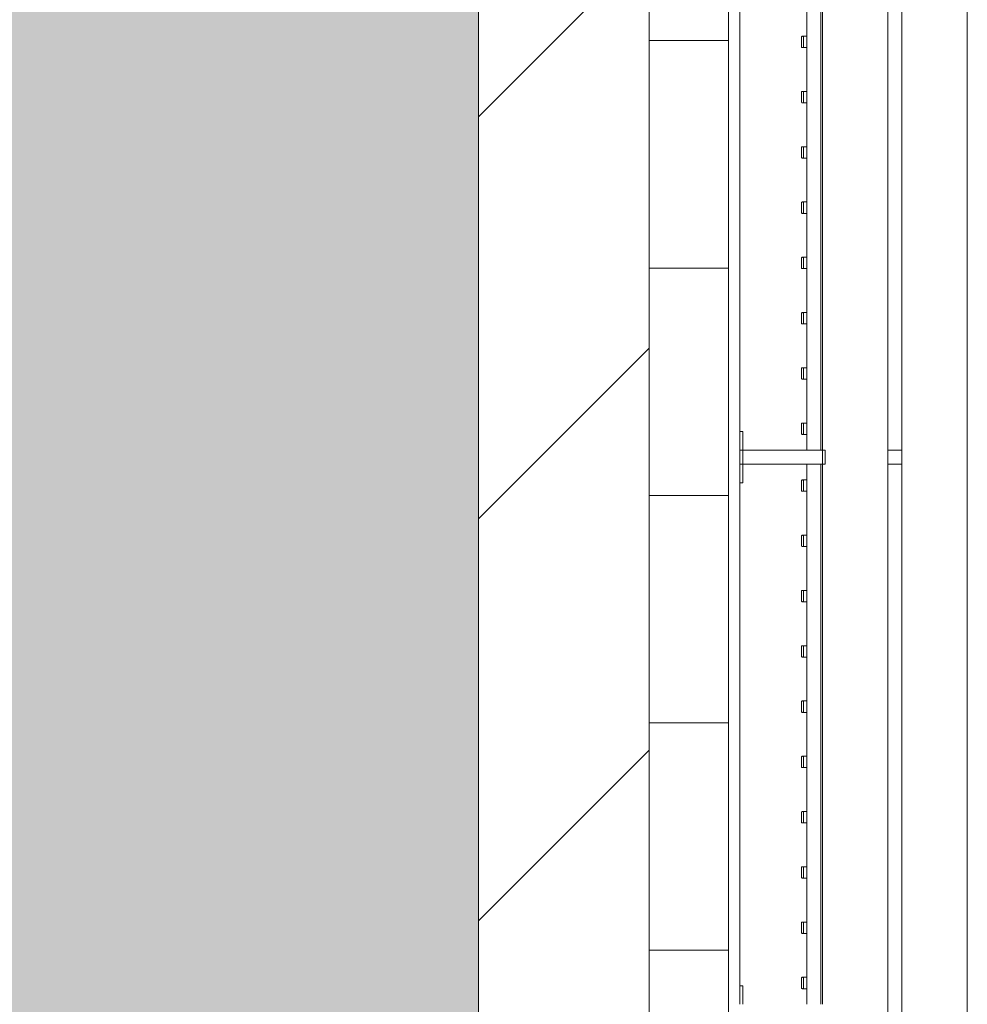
# Model space of a CAD drawing. Header units: millimetres. Extents: x 2016 to 102618, y -16590 to 68005.
# Tile 163 of 256: x 69293 to 70960, y 21162 to 22895. Entities that reach past the tile are written whole.
import ezdxf

# ---------------------------------------------------------------- set-up
doc = ezdxf.new("R2010")
doc.units = ezdxf.units.MM
for name, color, linetype, lineweight in [('A-FLOR-PATT', 8, 'Continuous', 13), ('A-WALL', 113, 'Continuous', 13), ('A-WALL-FNSH', 113, 'Continuous', 25), ('A-WALL-PATT', 111, 'Continuous', 25), ('I-FURN', 30, 'Continuous', 13)]:
    doc.layers.add(name, color=color, linetype=linetype, lineweight=lineweight)

# ---------------------------------------------------------------- blocks, each defined once
blk = doc.blocks.new('79_VCS_FU_zitbank_kleedkamers - 79_VCS_FU_zitbank_kleedkamers-4609168-00 Begane grond')
at = {"layer": 'I-FURN'}
for p, q in [((4162.5, -5.1), (4195, -5.1)), ((4195, -5.1), (4195, 0)), ((5080, 0), (5080, -5.1)), ((5080, -5.1), (5112.5, -5.1)), ((5112.5, -5), (5112.5, 0)), ((5137.5, 0), (5112.5, 0)), ((5112.5, -145), (5112.5, -5)), ((5137.5, -5), (5112.5, -5)), ((5137.5, 0), (5137.5, -5)), ((5137.5, -5), (5137.5, -145)), ((5137.5, -5.1), (5170, -5.1)), ((5170, -5.1), (5170, 0)), ((4162.5, -117.5), (5112.5, -117.5)), ((4190, -110.5), (4190, -109.5)), ((4190, -110.7), (4190, -116.5)), ((4209, -108.5), (4191, -108.5)), ((4191, -111.5), (4209, -111.5)), ((4210, -109.5), (4210, -110.5)), ((4210, -116.5), (4210, -110.8)), ((4287.2, -110.5), (4287.2, -109.5)), ((4287.2, -110.7), (4287.2, -116.5)), ((4306.3, -108.5), (4288.2, -108.5)), ((4288.2, -111.5), (4306.3, -111.5)), ((4307.2, -109.5), (4307.2, -110.5)), ((4307.2, -116.5), (4307.2, -110.8)), ((4384.4, -110.5), (4384.4, -109.5)), ((4384.4, -110.7), (4384.4, -116.5)), ((4403.5, -108.5), (4385.4, -108.5)), ((4385.4, -111.5), (4403.5, -111.5)), ((4404.4, -109.5), (4404.4, -110.5)), ((4404.4, -116.5), (4404.4, -110.8)), ((4481.7, -110.5), (4481.7, -109.5)), ((4481.7, -110.7), (4481.7, -116.5)), ((4500.7, -108.5), (4482.6, -108.5)), ((4482.7, -111.5), (4500.7, -111.5)), ((4501.7, -109.5), (4501.7, -110.5)), ((4501.7, -116.5), (4501.7, -110.8)), ((4578.9, -110.5), (4578.9, -109.5)), ((4578.9, -110.7), (4578.9, -116.5)), ((4597.9, -108.5), (4579.9, -108.5)), ((4579.9, -111.5), (4597.9, -111.5)), ((4598.9, -109.5), (4598.9, -110.5)), ((4598.9, -116.5), (4598.9, -110.8)), ((4676.1, -110.5), (4676.1, -109.5)), ((4676.1, -110.7), (4676.1, -116.5)), ((4695.1, -108.5), (4677.1, -108.5)), ((4677.1, -111.5), (4695.1, -111.5)), ((4696.1, -109.5), (4696.1, -110.5)), ((4696.1, -116.5), (4696.1, -110.8)), ((4773.3, -110.5), (4773.3, -109.5)), ((4773.3, -110.7), (4773.3, -116.5)), ((4792.4, -108.5), (4774.3, -108.5)), ((4774.3, -111.5), (4792.4, -111.5)), ((4793.3, -109.5), (4793.3, -110.5)), ((4793.3, -116.5), (4793.3, -110.8)), ((4870.6, -110.5), (4870.6, -109.5)), ((4870.6, -110.7), (4870.6, -116.5)), ((4889.6, -108.5), (4871.5, -108.5)), ((4871.6, -111.5), (4889.6, -111.5)), ((4890.6, -109.5), (4890.6, -110.5)), ((4890.6, -116.5), (4890.6, -110.8)), ((4967.8, -110.5), (4967.8, -109.5)), ((4967.8, -110.7), (4967.8, -116.5)), ((4986.8, -108.5), (4968.8, -108.5)), ((4968.8, -111.5), (4986.8, -111.5)), ((4987.8, -109.5), (4987.8, -110.5)), ((4987.8, -116.5), (4987.8, -110.8)), ((5065, -110.5), (5065, -109.5)), ((5065, -110.7), (5065, -116.5)), ((5084, -108.5), (5066, -108.5)), ((5066, -111.5), (5084, -111.5)), ((5085, -109.5), (5085, -110.5)), ((5085, -116.5), (5085, -110.8)), ((5137.5, -117.5), (6087.5, -117.5)), ((5165, -110.5), (5165, -109.5)), ((5165, -110.7), (5165, -116.5)), ((5184, -108.5), (5166, -108.5)), ((5166, -111.5), (5184, -111.5)), ((5185, -109.5), (5185, -110.5)), ((5185, -116.5), (5185, -110.8)), ((5262.2, -110.5), (5262.2, -109.5)), ((5262.2, -110.7), (5262.2, -116.5)), ((5281.3, -108.5), (5263.2, -108.5)), ((5263.2, -111.5), (5281.3, -111.5)), ((5282.2, -109.5), (5282.2, -110.5)), ((5282.2, -116.5), (5282.2, -110.8)), ((5359.4, -110.5), (5359.4, -109.5)), ((5359.4, -110.7), (5359.4, -116.5)), ((5378.5, -108.5), (5360.4, -108.5)), ((5360.4, -111.5), (5378.5, -111.5)), ((5379.4, -109.5), (5379.4, -110.5)), ((5379.4, -116.5), (5379.4, -110.8)), ((5456.7, -110.5), (5456.7, -109.5)), ((5456.7, -110.7), (5456.7, -116.5)), ((5475.7, -108.5), (5457.6, -108.5)), ((5457.7, -111.5), (5475.7, -111.5)), ((5476.7, -109.5), (5476.7, -110.5)), ((5476.7, -116.5), (5476.7, -110.8)), ((5553.9, -110.5), (5553.9, -109.5)), ((5553.9, -110.7), (5553.9, -116.5)), ((5572.9, -108.5), (5554.9, -108.5)), ((5554.9, -111.5), (5572.9, -111.5)), ((5573.9, -109.5), (5573.9, -110.5)), ((5573.9, -116.5), (5573.9, -110.8)), ((5651.1, -110.5), (5651.1, -109.5)), ((5651.1, -110.7), (5651.1, -116.5)), ((5670.1, -108.5), (5652.1, -108.5)), ((5652.1, -111.5), (5670.1, -111.5)), ((5671.1, -109.5), (5671.1, -110.5)), ((5671.1, -116.5), (5671.1, -110.8)), ((5748.3, -110.5), (5748.3, -109.5)), ((5748.3, -110.7), (5748.3, -116.5)), ((5767.4, -108.5), (5749.3, -108.5)), ((5749.3, -111.5), (5767.4, -111.5)), ((5768.3, -109.5), (5768.3, -110.5)), ((5768.3, -116.5), (5768.3, -110.8)), ((5845.6, -110.5), (5845.6, -109.5)), ((5845.6, -110.7), (5845.6, -116.5)), ((5864.6, -108.5), (5846.5, -108.5)), ((5846.6, -111.5), (5864.6, -111.5)), ((5865.6, -109.5), (5865.6, -110.5)), ((5865.6, -116.5), (5865.6, -110.8)), ((5112.5, -142.5), (4162.5, -142.5)), ((5112.5, -145), (4162.5, -145)), ((5112.5, -150), (5112.5, -145)), ((5137.5, -145), (5112.5, -145)), ((5137.5, -145), (5112.5, -145)), ((5137.5, -150), (5112.5, -150)), ((6087.5, -142.5), (5137.5, -142.5)), ((5137.5, -145), (5137.5, -150)), ((6087.5, -145), (5137.5, -145)), ((5112.5, -285.2), (5112.5, -259.6)), ((5137.5, -259.6), (5137.5, -285.2)), ((50, -260), (8250, -260)), ((8250, -285), (50, -285)), ((50, -400), (8250, -400))]:
    blk.add_line(p, q, dxfattribs=at)
at = {"layer": 'I-FURN', "flags": 128}
for points in [[(4190, -117.5), (4190, -117.4), (4190, -117.3), (4190, -117.2), (4190, -117.1), (4190, -117), (4190, -117), (4190, -116.9), (4190, -116.8), (4190, -116.7), (4190, -116.6), (4190, -116.5), (4190, -116.4), (4190, -116.3), (4190, -116.3), (4190, -116.2), (4190, -116.1), (4190, -116), (4190, -116), (4190, -115.9), (4190, -115.8), (4190, -115.8), (4190, -115.7), (4190, -115.7)], [(4210, -115.7), (4210, -115.7), (4210, -115.8), (4210, -115.8), (4210, -115.9), (4210, -116), (4210, -116.1), (4210, -116.1), (4210, -116.2), (4210, -116.3), (4210, -116.4), (4210, -116.4), (4210, -116.5), (4210, -116.6), (4210, -116.7), (4210, -116.8), (4210, -116.9), (4210, -117), (4210, -117.1), (4210, -117.2), (4210, -117.3), (4210, -117.4), (4210, -117.5)], [(4287.2, -117.5), (4287.2, -117.4), (4287.2, -117.3), (4287.2, -117.2), (4287.2, -117.1), (4287.2, -117), (4287.2, -117), (4287.2, -116.9), (4287.2, -116.8), (4287.2, -116.7), (4287.2, -116.6), (4287.2, -116.5), (4287.2, -116.4), (4287.2, -116.3), (4287.2, -116.3), (4287.2, -116.2), (4287.2, -116.1), (4287.2, -116), (4287.2, -116), (4287.2, -115.9), (4287.2, -115.8), (4287.2, -115.8), (4287.2, -115.7), (4287.2, -115.7)], [(4307.2, -115.7), (4307.2, -115.7), (4307.2, -115.8), (4307.2, -115.8), (4307.2, -115.9), (4307.2, -116), (4307.2, -116.1), (4307.2, -116.1), (4307.2, -116.2), (4307.2, -116.3), (4307.2, -116.4), (4307.2, -116.4), (4307.2, -116.5), (4307.2, -116.6), (4307.2, -116.7), (4307.2, -116.8), (4307.2, -116.9), (4307.2, -117), (4307.2, -117.1), (4307.2, -117.2), (4307.2, -117.3), (4307.2, -117.4), (4307.2, -117.5)], [(4384.4, -117.5), (4384.4, -117.4), (4384.4, -117.3), (4384.4, -117.2), (4384.4, -117.1), (4384.4, -117), (4384.4, -117), (4384.4, -116.9), (4384.4, -116.8), (4384.4, -116.7), (4384.4, -116.6), (4384.4, -116.5), (4384.4, -116.4), (4384.4, -116.3), (4384.4, -116.3), (4384.4, -116.2), (4384.4, -116.1), (4384.4, -116), (4384.4, -116), (4384.4, -115.9), (4384.4, -115.8), (4384.4, -115.8), (4384.4, -115.7), (4384.4, -115.7)], [(4404.4, -115.7), (4404.4, -115.7), (4404.4, -115.8), (4404.4, -115.8), (4404.4, -115.9), (4404.4, -116), (4404.4, -116.1), (4404.4, -116.1), (4404.4, -116.2), (4404.4, -116.3), (4404.4, -116.4), (4404.4, -116.4), (4404.4, -116.5), (4404.4, -116.6), (4404.4, -116.7), (4404.4, -116.8), (4404.4, -116.9), (4404.4, -117), (4404.4, -117.1), (4404.4, -117.2), (4404.4, -117.3), (4404.4, -117.4), (4404.4, -117.5)], [(4481.7, -117.5), (4481.7, -117.4), (4481.7, -117.3), (4481.7, -117.2), (4481.7, -117.1), (4481.7, -117), (4481.7, -117), (4481.7, -116.9), (4481.7, -116.8), (4481.7, -116.7), (4481.7, -116.6), (4481.7, -116.5), (4481.7, -116.4), (4481.7, -116.3), (4481.7, -116.3), (4481.7, -116.2), (4481.7, -116.1), (4481.7, -116), (4481.7, -116), (4481.7, -115.9), (4481.7, -115.8), (4481.7, -115.8), (4481.7, -115.7), (4481.7, -115.7)], [(4501.7, -115.7), (4501.7, -115.7), (4501.7, -115.8), (4501.7, -115.8), (4501.7, -115.9), (4501.7, -116), (4501.7, -116.1), (4501.7, -116.1), (4501.7, -116.2), (4501.7, -116.3), (4501.7, -116.4), (4501.7, -116.4), (4501.7, -116.5), (4501.7, -116.6), (4501.7, -116.7), (4501.7, -116.8), (4501.7, -116.9), (4501.7, -117), (4501.7, -117.1), (4501.7, -117.2), (4501.7, -117.3), (4501.7, -117.4), (4501.7, -117.5)], [(4578.9, -117.5), (4578.9, -117.4), (4578.9, -117.3), (4578.9, -117.2), (4578.9, -117.1), (4578.9, -117), (4578.9, -117), (4578.9, -116.9), (4578.9, -116.8), (4578.9, -116.7), (4578.9, -116.6), (4578.9, -116.5), (4578.9, -116.4), (4578.9, -116.3), (4578.9, -116.3), (4578.9, -116.2), (4578.9, -116.1), (4578.9, -116), (4578.9, -116), (4578.9, -115.9), (4578.9, -115.8), (4578.9, -115.8), (4578.9, -115.7), (4578.9, -115.7)], [(4598.9, -115.7), (4598.9, -115.7), (4598.9, -115.8), (4598.9, -115.8), (4598.9, -115.9), (4598.9, -116), (4598.9, -116.1), (4598.9, -116.1), (4598.9, -116.2), (4598.9, -116.3), (4598.9, -116.4), (4598.9, -116.4), (4598.9, -116.5), (4598.9, -116.6), (4598.9, -116.7), (4598.9, -116.8), (4598.9, -116.9), (4598.9, -117), (4598.9, -117.1), (4598.9, -117.2), (4598.9, -117.3), (4598.9, -117.4), (4598.9, -117.5)], [(4676.1, -117.5), (4676.1, -117.4), (4676.1, -117.3), (4676.1, -117.2), (4676.1, -117.1), (4676.1, -117), (4676.1, -117), (4676.1, -116.9), (4676.1, -116.8), (4676.1, -116.7), (4676.1, -116.6), (4676.1, -116.5), (4676.1, -116.4), (4676.1, -116.3), (4676.1, -116.3), (4676.1, -116.2), (4676.1, -116.1), (4676.1, -116), (4676.1, -116), (4676.1, -115.9), (4676.1, -115.8), (4676.1, -115.8), (4676.1, -115.7), (4676.1, -115.7)], [(4696.1, -115.7), (4696.1, -115.7), (4696.1, -115.8), (4696.1, -115.8), (4696.1, -115.9), (4696.1, -116), (4696.1, -116.1), (4696.1, -116.1), (4696.1, -116.2), (4696.1, -116.3), (4696.1, -116.4), (4696.1, -116.4), (4696.1, -116.5), (4696.1, -116.6), (4696.1, -116.7), (4696.1, -116.8), (4696.1, -116.9), (4696.1, -117), (4696.1, -117.1), (4696.1, -117.2), (4696.1, -117.3), (4696.1, -117.4), (4696.1, -117.5)], [(4773.3, -117.5), (4773.3, -117.4), (4773.3, -117.3), (4773.3, -117.2), (4773.3, -117.1), (4773.3, -117), (4773.3, -117), (4773.3, -116.9), (4773.3, -116.8), (4773.3, -116.7), (4773.3, -116.6), (4773.3, -116.5), (4773.3, -116.4), (4773.3, -116.3), (4773.3, -116.3), (4773.3, -116.2), (4773.3, -116.1), (4773.3, -116), (4773.3, -116), (4773.3, -115.9), (4773.3, -115.8), (4773.3, -115.8), (4773.3, -115.7), (4773.3, -115.7)], [(4793.3, -115.7), (4793.3, -115.7), (4793.3, -115.8), (4793.3, -115.8), (4793.3, -115.9), (4793.3, -116), (4793.3, -116.1), (4793.3, -116.1), (4793.3, -116.2), (4793.3, -116.3), (4793.3, -116.4), (4793.3, -116.4), (4793.3, -116.5), (4793.3, -116.6), (4793.3, -116.7), (4793.3, -116.8), (4793.3, -116.9), (4793.3, -117), (4793.3, -117.1), (4793.3, -117.2), (4793.3, -117.3), (4793.3, -117.4), (4793.3, -117.5)], [(4870.6, -117.5), (4870.6, -117.4), (4870.6, -117.3), (4870.6, -117.2), (4870.6, -117.1), (4870.6, -117), (4870.6, -117), (4870.6, -116.9), (4870.6, -116.8), (4870.6, -116.7), (4870.6, -116.6), (4870.6, -116.5), (4870.6, -116.4), (4870.6, -116.3), (4870.6, -116.3), (4870.6, -116.2), (4870.6, -116.1), (4870.6, -116), (4870.6, -116), (4870.6, -115.9), (4870.6, -115.8), (4870.6, -115.8), (4870.6, -115.7), (4870.6, -115.7)], [(4890.6, -115.7), (4890.6, -115.7), (4890.6, -115.8), (4890.6, -115.8), (4890.6, -115.9), (4890.6, -116), (4890.6, -116.1), (4890.6, -116.1), (4890.6, -116.2), (4890.6, -116.3), (4890.6, -116.4), (4890.6, -116.4), (4890.6, -116.5), (4890.6, -116.6), (4890.6, -116.7), (4890.6, -116.8), (4890.6, -116.9), (4890.6, -117), (4890.6, -117.1), (4890.6, -117.2), (4890.6, -117.3), (4890.6, -117.4), (4890.6, -117.5)], [(4967.8, -117.5), (4967.8, -117.4), (4967.8, -117.3), (4967.8, -117.2), (4967.8, -117.1), (4967.8, -117), (4967.8, -117), (4967.8, -116.9), (4967.8, -116.8), (4967.8, -116.7), (4967.8, -116.6), (4967.8, -116.5), (4967.8, -116.4), (4967.8, -116.3), (4967.8, -116.3), (4967.8, -116.2), (4967.8, -116.1), (4967.8, -116), (4967.8, -116), (4967.8, -115.9), (4967.8, -115.8), (4967.8, -115.8), (4967.8, -115.7), (4967.8, -115.7)], [(4987.8, -115.7), (4987.8, -115.7), (4987.8, -115.8), (4987.8, -115.8), (4987.8, -115.9), (4987.8, -116), (4987.8, -116.1), (4987.8, -116.1), (4987.8, -116.2), (4987.8, -116.3), (4987.8, -116.4), (4987.8, -116.4), (4987.8, -116.5), (4987.8, -116.6), (4987.8, -116.7), (4987.8, -116.8), (4987.8, -116.9), (4987.8, -117), (4987.8, -117.1), (4987.8, -117.2), (4987.8, -117.3), (4987.8, -117.4), (4987.8, -117.5)], [(5065, -117.5), (5065, -117.4), (5065, -117.3), (5065, -117.2), (5065, -117.1), (5065, -117), (5065, -117), (5065, -116.9), (5065, -116.8), (5065, -116.7), (5065, -116.6), (5065, -116.5), (5065, -116.4), (5065, -116.3), (5065, -116.3), (5065, -116.2), (5065, -116.1), (5065, -116), (5065, -116), (5065, -115.9), (5065, -115.8), (5065, -115.8), (5065, -115.7), (5065, -115.7)], [(5085, -115.7), (5085, -115.7), (5085, -115.8), (5085, -115.8), (5085, -115.9), (5085, -116), (5085, -116.1), (5085, -116.1), (5085, -116.2), (5085, -116.3), (5085, -116.4), (5085, -116.4), (5085, -116.5), (5085, -116.6), (5085, -116.7), (5085, -116.8), (5085, -116.9), (5085, -117), (5085, -117.1), (5085, -117.2), (5085, -117.3), (5085, -117.4), (5085, -117.5)], [(5165, -117.5), (5165, -117.4), (5165, -117.3), (5165, -117.2), (5165, -117.1), (5165, -117), (5165, -117), (5165, -116.9), (5165, -116.8), (5165, -116.7), (5165, -116.6), (5165, -116.5), (5165, -116.4), (5165, -116.3), (5165, -116.3), (5165, -116.2), (5165, -116.1), (5165, -116), (5165, -116), (5165, -115.9), (5165, -115.8), (5165, -115.8), (5165, -115.7), (5165, -115.7)], [(5185, -115.7), (5185, -115.7), (5185, -115.8), (5185, -115.8), (5185, -115.9), (5185, -116), (5185, -116.1), (5185, -116.1), (5185, -116.2), (5185, -116.3), (5185, -116.4), (5185, -116.4), (5185, -116.5), (5185, -116.6), (5185, -116.7), (5185, -116.8), (5185, -116.9), (5185, -117), (5185, -117.1), (5185, -117.2), (5185, -117.3), (5185, -117.4), (5185, -117.5)], [(5262.2, -117.5), (5262.2, -117.4), (5262.2, -117.3), (5262.2, -117.2), (5262.2, -117.1), (5262.2, -117), (5262.2, -117), (5262.2, -116.9), (5262.2, -116.8), (5262.2, -116.7), (5262.2, -116.6), (5262.2, -116.5), (5262.2, -116.4), (5262.2, -116.3), (5262.2, -116.3), (5262.2, -116.2), (5262.2, -116.1), (5262.2, -116), (5262.2, -116), (5262.2, -115.9), (5262.2, -115.8), (5262.2, -115.8), (5262.2, -115.7), (5262.2, -115.7)], [(5282.2, -115.7), (5282.2, -115.7), (5282.2, -115.8), (5282.2, -115.8), (5282.2, -115.9), (5282.2, -116), (5282.2, -116.1), (5282.2, -116.1), (5282.2, -116.2), (5282.2, -116.3), (5282.2, -116.4), (5282.2, -116.4), (5282.2, -116.5), (5282.2, -116.6), (5282.2, -116.7), (5282.2, -116.8), (5282.2, -116.9), (5282.2, -117), (5282.2, -117.1), (5282.2, -117.2), (5282.2, -117.3), (5282.2, -117.4), (5282.2, -117.5)], [(5359.4, -117.5), (5359.4, -117.4), (5359.4, -117.3), (5359.4, -117.2), (5359.4, -117.1), (5359.4, -117), (5359.4, -117), (5359.4, -116.9), (5359.4, -116.8), (5359.4, -116.7), (5359.4, -116.6), (5359.4, -116.5), (5359.4, -116.4), (5359.4, -116.3), (5359.4, -116.3), (5359.4, -116.2), (5359.4, -116.1), (5359.4, -116), (5359.4, -116), (5359.4, -115.9), (5359.4, -115.8), (5359.4, -115.8), (5359.4, -115.7), (5359.4, -115.7)], [(5379.4, -115.7), (5379.4, -115.7), (5379.4, -115.8), (5379.4, -115.8), (5379.4, -115.9), (5379.4, -116), (5379.4, -116.1), (5379.4, -116.1), (5379.4, -116.2), (5379.4, -116.3), (5379.4, -116.4), (5379.4, -116.4), (5379.4, -116.5), (5379.4, -116.6), (5379.4, -116.7), (5379.4, -116.8), (5379.4, -116.9), (5379.4, -117), (5379.4, -117.1), (5379.4, -117.2), (5379.4, -117.3), (5379.4, -117.4), (5379.4, -117.5)], [(5456.7, -117.5), (5456.7, -117.4), (5456.7, -117.3), (5456.7, -117.2), (5456.7, -117.1), (5456.7, -117), (5456.7, -117), (5456.7, -116.9), (5456.7, -116.8), (5456.7, -116.7), (5456.7, -116.6), (5456.7, -116.5), (5456.7, -116.4), (5456.7, -116.3), (5456.7, -116.3), (5456.7, -116.2), (5456.7, -116.1), (5456.7, -116), (5456.7, -116), (5456.7, -115.9), (5456.7, -115.8), (5456.7, -115.8), (5456.7, -115.7), (5456.7, -115.7)], [(5476.7, -115.7), (5476.7, -115.7), (5476.7, -115.8), (5476.7, -115.8), (5476.7, -115.9), (5476.7, -116), (5476.7, -116.1), (5476.7, -116.1), (5476.7, -116.2), (5476.7, -116.3), (5476.7, -116.4), (5476.7, -116.4), (5476.7, -116.5), (5476.7, -116.6), (5476.7, -116.7), (5476.7, -116.8), (5476.7, -116.9), (5476.7, -117), (5476.7, -117.1), (5476.7, -117.2), (5476.7, -117.3), (5476.7, -117.4), (5476.7, -117.5)], [(5553.9, -117.5), (5553.9, -117.4), (5553.9, -117.3), (5553.9, -117.2), (5553.9, -117.1), (5553.9, -117), (5553.9, -117), (5553.9, -116.9), (5553.9, -116.8), (5553.9, -116.7), (5553.9, -116.6), (5553.9, -116.5), (5553.9, -116.4), (5553.9, -116.3), (5553.9, -116.3), (5553.9, -116.2), (5553.9, -116.1), (5553.9, -116), (5553.9, -116), (5553.9, -115.9), (5553.9, -115.8), (5553.9, -115.8), (5553.9, -115.7), (5553.9, -115.7)], [(5573.9, -115.7), (5573.9, -115.7), (5573.9, -115.8), (5573.9, -115.8), (5573.9, -115.9), (5573.9, -116), (5573.9, -116.1), (5573.9, -116.1), (5573.9, -116.2), (5573.9, -116.3), (5573.9, -116.4), (5573.9, -116.4), (5573.9, -116.5), (5573.9, -116.6), (5573.9, -116.7), (5573.9, -116.8), (5573.9, -116.9), (5573.9, -117), (5573.9, -117.1), (5573.9, -117.2), (5573.9, -117.3), (5573.9, -117.4), (5573.9, -117.5)], [(5651.1, -117.5), (5651.1, -117.4), (5651.1, -117.3), (5651.1, -117.2), (5651.1, -117.1), (5651.1, -117), (5651.1, -117), (5651.1, -116.9), (5651.1, -116.8), (5651.1, -116.7), (5651.1, -116.6), (5651.1, -116.5), (5651.1, -116.4), (5651.1, -116.3), (5651.1, -116.3), (5651.1, -116.2), (5651.1, -116.1), (5651.1, -116), (5651.1, -116), (5651.1, -115.9), (5651.1, -115.8), (5651.1, -115.8), (5651.1, -115.7), (5651.1, -115.7)], [(5671.1, -115.7), (5671.1, -115.7), (5671.1, -115.8), (5671.1, -115.8), (5671.1, -115.9), (5671.1, -116), (5671.1, -116.1), (5671.1, -116.1), (5671.1, -116.2), (5671.1, -116.3), (5671.1, -116.4), (5671.1, -116.4), (5671.1, -116.5), (5671.1, -116.6), (5671.1, -116.7), (5671.1, -116.8), (5671.1, -116.9), (5671.1, -117), (5671.1, -117.1), (5671.1, -117.2), (5671.1, -117.3), (5671.1, -117.4), (5671.1, -117.5)], [(5748.3, -117.5), (5748.3, -117.4), (5748.3, -117.3), (5748.3, -117.2), (5748.3, -117.1), (5748.3, -117), (5748.3, -117), (5748.3, -116.9), (5748.3, -116.8), (5748.3, -116.7), (5748.3, -116.6), (5748.3, -116.5), (5748.3, -116.4), (5748.3, -116.3), (5748.3, -116.3), (5748.3, -116.2), (5748.3, -116.1), (5748.3, -116), (5748.3, -116), (5748.3, -115.9), (5748.3, -115.8), (5748.3, -115.8), (5748.3, -115.7), (5748.3, -115.7)], [(5768.3, -115.7), (5768.3, -115.7), (5768.3, -115.8), (5768.3, -115.8), (5768.3, -115.9), (5768.3, -116), (5768.3, -116.1), (5768.3, -116.1), (5768.3, -116.2), (5768.3, -116.3), (5768.3, -116.4), (5768.3, -116.4), (5768.3, -116.5), (5768.3, -116.6), (5768.3, -116.7), (5768.3, -116.8), (5768.3, -116.9), (5768.3, -117), (5768.3, -117.1), (5768.3, -117.2), (5768.3, -117.3), (5768.3, -117.4), (5768.3, -117.5)], [(5845.6, -117.5), (5845.6, -117.4), (5845.6, -117.3), (5845.6, -117.2), (5845.6, -117.1), (5845.6, -117), (5845.6, -117), (5845.6, -116.9), (5845.6, -116.8), (5845.6, -116.7), (5845.6, -116.6), (5845.6, -116.5), (5845.6, -116.4), (5845.6, -116.3), (5845.6, -116.3), (5845.6, -116.2), (5845.6, -116.1), (5845.6, -116), (5845.6, -116), (5845.6, -115.9), (5845.6, -115.8), (5845.6, -115.8), (5845.6, -115.7), (5845.6, -115.7)], [(5865.6, -115.7), (5865.6, -115.7), (5865.6, -115.8), (5865.6, -115.8), (5865.6, -115.9), (5865.6, -116), (5865.6, -116.1), (5865.6, -116.1), (5865.6, -116.2), (5865.6, -116.3), (5865.6, -116.4), (5865.6, -116.4), (5865.6, -116.5), (5865.6, -116.6), (5865.6, -116.7), (5865.6, -116.8), (5865.6, -116.9), (5865.6, -117), (5865.6, -117.1), (5865.6, -117.2), (5865.6, -117.3), (5865.6, -117.4), (5865.6, -117.5)]]:
    blk.add_lwpolyline(points, dxfattribs=at)
at = {"layer": 'I-FURN'}
for centre, radius, start, end in [((4191, -109.5), 0.978, 90, 180), ((4191, -110.5), 1, 180, 270), ((4209, -109.5), 0.966, 0, 90), ((4209, -110.5), 0.962, 270, 360), ((4288.2, -109.5), 0.978, 90, 180), ((4288.2, -110.5), 1, 180, 270), ((4306.3, -109.5), 0.966, 0, 90), ((4306.3, -110.5), 0.962, 270, 360), ((4385.4, -109.5), 0.978, 90, 180), ((4385.4, -110.5), 1, 180, 270), ((4403.5, -109.5), 0.966, 0, 90), ((4403.5, -110.5), 0.962, 270, 360), ((4482.6, -109.5), 0.978, 90, 180), ((4482.7, -110.5), 1, 180, 270), ((4500.7, -109.5), 0.966, 0, 90), ((4500.7, -110.5), 0.962, 270, 360), ((4579.9, -109.5), 0.978, 90, 180), ((4579.9, -110.5), 1, 180, 270), ((4597.9, -109.5), 0.966, 0, 90), ((4597.9, -110.5), 0.962, 270, 360), ((4677.1, -109.5), 0.978, 90, 180), ((4677.1, -110.5), 1, 180, 270), ((4695.1, -109.5), 0.966, 0, 90), ((4695.1, -110.5), 0.962, 270, 360), ((4774.3, -109.5), 0.978, 90, 180), ((4774.3, -110.5), 1, 180, 270), ((4792.4, -109.5), 0.966, 0, 90), ((4792.4, -110.5), 0.962, 270, 360), ((4871.5, -109.5), 0.978, 90, 180), ((4871.6, -110.5), 1, 180, 270), ((4889.6, -109.5), 0.966, 0, 90), ((4889.6, -110.5), 0.962, 270, 360), ((4968.8, -109.5), 0.978, 90, 180), ((4968.8, -110.5), 1, 180, 270), ((4986.8, -109.5), 0.966, 0, 90), ((4986.8, -110.5), 0.962, 270, 360), ((5066, -109.5), 0.978, 90, 180), ((5066, -110.5), 1, 180, 270), ((5084, -109.5), 0.966, 0, 90), ((5084, -110.5), 0.962, 270, 360), ((5166, -109.5), 0.978, 90, 180), ((5166, -110.5), 1, 180, 270), ((5184, -109.5), 0.966, 0, 90), ((5184, -110.5), 0.962, 270, 360), ((5263.2, -109.5), 0.978, 90, 180), ((5263.2, -110.5), 1, 180, 270), ((5281.3, -109.5), 0.966, 0, 90), ((5281.3, -110.5), 0.962, 270, 360), ((5360.4, -109.5), 0.978, 90, 180), ((5360.4, -110.5), 1, 180, 270), ((5378.5, -109.5), 0.966, 0, 90), ((5378.5, -110.5), 0.962, 270, 360), ((5457.6, -109.5), 0.978, 90, 180), ((5457.7, -110.5), 1, 180, 270), ((5475.7, -109.5), 0.966, 0, 90), ((5475.7, -110.5), 0.962, 270, 360), ((5554.9, -109.5), 0.978, 90, 180), ((5554.9, -110.5), 1, 180, 270), ((5572.9, -109.5), 0.966, 0, 90), ((5572.9, -110.5), 0.962, 270, 360), ((5652.1, -109.5), 0.978, 90, 180), ((5652.1, -110.5), 1, 180, 270), ((5670.1, -109.5), 0.966, 0, 90), ((5670.1, -110.5), 0.962, 270, 360), ((5749.3, -109.5), 0.978, 90, 180), ((5749.3, -110.5), 1, 180, 270), ((5767.4, -109.5), 0.966, 0, 90), ((5767.4, -110.5), 0.962, 270, 360), ((5846.5, -109.5), 0.978, 90, 180), ((5846.6, -110.5), 1, 180, 270), ((5864.6, -109.5), 0.966, 0, 90), ((5864.6, -110.5), 0.962, 270, 360)]:
    blk.add_arc(centre, radius, start, end, dxfattribs=at)
for centre, major_axis, start_param, end_param in [((4191, -109.5), (0.978, 0), 1.570796, 3.140513), ((4191, -110.5), (1, 0), 3.142593, 4.712389), ((4209, -109.5), (-0.966, 0), 3.14271, 4.712389), ((4209, -110.5), (0.962, 0), 4.712389, 6.282063), ((4288.2, -109.5), (0.978, 0), 1.570796, 3.140513), ((4288.2, -110.5), (-1, 0), 0.001, 1.570796), ((4306.3, -109.5), (-0.966, 0), 3.14271, 4.712389), ((4306.3, -110.5), (0.962, 0), 4.712389, 6.282063), ((4385.4, -109.5), (0.978, 0), 1.570796, 3.140513), ((4385.4, -110.5), (1, 0), 3.142593, 4.712389), ((4403.5, -109.5), (-0.966, 0), 3.14271, 4.712389), ((4403.5, -110.5), (0.962, 0), 4.712389, 6.282063), ((4482.6, -109.5), (0.978, 0), 1.570796, 3.140513), ((4482.7, -110.5), (1, 0), 3.142593, 4.712389), ((4500.7, -109.5), (0.966, 0), 0.001117, 1.570796), ((4500.7, -110.5), (0.962, 0), 4.712389, 6.282063), ((4579.9, -109.5), (0.978, 0), 1.570796, 3.140513), ((4579.9, -110.5), (-1, 0), 0.001, 1.570796), ((4597.9, -109.5), (-0.966, 0), 3.14271, 4.712389), ((4597.9, -110.5), (0.962, 0), 4.712389, 6.282063), ((4677.1, -109.5), (-0.978, 0), 4.712389, 6.282106), ((4677.1, -110.5), (-1, 0), 0.001, 1.570796), ((4695.1, -109.5), (0.966, 0), 0.001117, 1.570796), ((4695.1, -110.5), (0.962, 0), 4.712389, 6.282063), ((4774.3, -109.5), (0.978, 0), 1.570796, 3.140513), ((4774.3, -110.5), (-1, 0), 0.001, 1.570796), ((4792.4, -109.5), (0.966, 0), 0.001117, 1.570796), ((4792.4, -110.5), (0.962, 0), 4.712389, 6.282063), ((4871.5, -109.5), (0.978, 0), 1.570796, 3.140513), ((4871.6, -110.5), (1, 0), 3.142593, 4.712389), ((4889.6, -109.5), (0.966, 0), 0.001117, 1.570796), ((4889.6, -110.5), (0.962, 0), 4.712389, 6.282063), ((4968.8, -109.5), (0.978, 0), 1.570796, 3.140513), ((4968.8, -110.5), (-1, 0), 0.001, 1.570796), ((4986.8, -109.5), (0.966, 0), 0.001117, 1.570796), ((4986.8, -110.5), (0.962, 0), 4.712389, 6.282063), ((5066, -109.5), (0.978, 0), 1.570796, 3.140513), ((5066, -110.5), (-1, 0), 0.001, 1.570796), ((5084, -109.5), (-0.966, 0), 3.14271, 4.712389), ((5084, -110.5), (0.962, 0), 4.712389, 6.282063), ((5166, -109.5), (0.978, 0), 1.570796, 3.140513), ((5166, -110.5), (1, 0), 3.142593, 4.712389), ((5184, -109.5), (0.966, 0), 0.001117, 1.570796), ((5184, -110.5), (0.962, 0), 4.712389, 6.282063), ((5263.2, -109.5), (0.978, 0), 1.570796, 3.140513), ((5263.2, -110.5), (-1, 0), 0.001, 1.570796), ((5281.3, -109.5), (0.966, 0), 0.001117, 1.570796), ((5281.3, -110.5), (0.962, 0), 4.712389, 6.282063), ((5360.4, -109.5), (0.978, 0), 1.570796, 3.140513), ((5360.4, -110.5), (-1, 0), 0.001, 1.570796), ((5378.5, -109.5), (0.966, 0), 0.001117, 1.570796), ((5378.5, -110.5), (0.962, 0), 4.712389, 6.282063), ((5457.6, -109.5), (0.978, 0), 1.570796, 3.140513), ((5457.7, -110.5), (-1, 0), 0.001, 1.570796), ((5475.7, -109.5), (0.966, 0), 0.001117, 1.570796), ((5475.7, -110.5), (0.962, 0), 4.712389, 6.282063), ((5554.9, -109.5), (0.978, 0), 1.570796, 3.140513), ((5554.9, -110.5), (1, 0), 3.142593, 4.712389), ((5572.9, -109.5), (0.966, 0), 0.001117, 1.570796), ((5572.9, -110.5), (0.962, 0), 4.712389, 6.282063), ((5652.1, -109.5), (0.978, 0), 1.570796, 3.140513), ((5652.1, -110.5), (1, 0), 3.142593, 4.712389), ((5670.1, -109.5), (0.966, 0), 0.001117, 1.570796), ((5670.1, -110.5), (0.962, 0), 4.712389, 6.282063), ((5749.3, -109.5), (0.978, 0), 1.570796, 3.140513), ((5749.3, -110.5), (-1, 0), 0.001, 1.570796), ((5767.4, -109.5), (0.966, 0), 0.001117, 1.570796), ((5767.4, -110.5), (0.962, 0), 4.712389, 6.282063), ((5846.5, -109.5), (0.978, 0), 1.570796, 3.140513), ((5846.6, -110.5), (-1, 0), 0.001, 1.570796), ((5864.6, -109.5), (0.966, 0), 0.001117, 1.570796), ((5864.6, -110.5), (0.962, 0), 4.712389, 6.282063)]:
    blk.add_ellipse(centre, major_axis=major_axis, ratio=0.997927, start_param=start_param, end_param=end_param, dxfattribs=at)

msp = doc.modelspace()

# ---------------------------------------------------------------- hatches: boundary and pattern name
at = {"layer": 'A-FLOR-PATT', "lineweight": 5}
h = msp.add_hatch(dxfattribs=at)
h.set_pattern_fill('FP_7', color=256, style=0, pattern_type=2)
h.set_pattern_definition([(0, (0, 0), (406.4, 101.6), [33.528, -271.272, 33.528, -271.272, -1625.6]), (0, (0, 0), (406.4, 101.6), [-609.6, 33.528, -576.072, 33.528, -271.272, -711.2]), (0, (0, 0), (406.4, 101.6), [-1524, 33.528, -169.672, 33.528, -474.472]), (120, (152.4, 50.8), (-291.18818, 301.15272), [33.528, -271.272, 33.528, -271.272, -1625.6]), (120, (152.4, 50.8), (-291.18818, 301.15272), [-609.6, 33.528, -576.072, 33.528, -271.272, -711.2]), (120, (152.4, 50.8), (-291.18818, 301.15272), [-1524, 33.528, -169.672, 33.528, -474.472]), (240, (203.2, 254), (-115.21182, -402.75272), [33.528, -271.272, 33.528, -271.272, -1625.6]), (240, (203.2, 254), (-115.21182, -402.75272), [-609.6, 33.528, -576.072, 33.528, -271.272, -711.2]), (240, (203.2, 254), (-115.21182, -402.75272), [-1524, 33.528, -169.672, 33.528, -474.472])])
h.paths.add_polyline_path([(63625, 16600), (70100, 16600), (70100, 24910), (63600, 24910), (63600, 16600)], flags=0)
h.paths.add_polyline_path([(66609.8, 17573.5), (66370.8, 17580.1), (66353, 17590.2), (66311.2, 17573.6), (66140.3, 17580.1), (65831.9, 17838.7), (65575.3, 18262.7), (65297.4, 18407.6), (65262.8, 18694.4), (65389.6, 18878.5), (65412.9, 18967.4), (65043.6, 19161.4), (64870.3, 19297.6), (64776.4, 19388.6), (64766.5, 19803.7), (65111.9, 20247.8), (65313.1, 20658.4), (65719.1, 20860.9), (66295.6, 20998.1), (66704.6, 21005.5), (67130.8, 20956.7), (67394.3, 20658.4), (67430.5, 20282.3), (67543.1, 20191.8), (67548.8, 20122.7), (67738, 19983.9), (67762.4, 19549.3), (67842.9, 19365.9), (67853.5, 19244.8), (67790, 18989.1), (67902.5, 18578.4), (67838.2, 18437.4), (67747.6, 18292.9), (67514.7, 18304.6), (67416.2, 18265.1), (67169.5, 18188.2), (66924.6, 18141.2), (66691.4, 17711), (66609.9, 17573.6)], flags=0)
at = {"layer": 'A-WALL-PATT', "lineweight": 5}
h = msp.add_hatch(dxfattribs=at)
h.set_pattern_fill('FP_31', color=256, style=0, pattern_type=2)
h.set_pattern_definition([(45, (0, 0), (-353.5534, 353.5534), [])])
h.paths.add_polyline_path([(70400, 16400), (70400, 25135), (70100, 25135), (70100, 16400), (70380, 16400)], flags=0)
h = msp.add_hatch(dxfattribs=at)
h.set_pattern_fill('FP_10', color=256, angle=-90, style=0, pattern_type=2)
h.set_pattern_definition([(1e-13, (70400, 20857.5), (-8e-13, 400), [])])
h.paths.add_polyline_path([(70540, 16560), (70540, 25135), (70400, 25135), (70400, 16560), (70488.1, 16560)], flags=0)

# ---------------------------------------------------------------- linework, layer by layer
at = {"layer": 'A-WALL', "color": 250, "lineweight": 18}
for p, q in [((70400, 16400), (70400, 25680)), ((70540, 25540), (70540, 16560)), ((70100, 25135), (70100, 16400))]:
    msp.add_line(p, q, dxfattribs=at)
at = {"layer": 'A-WALL-FNSH', "color": 7, "lineweight": 13}
for p, q in [((70560, 22137.5), (70560, 23087.5)), ((70560, 21162.5), (70560, 22112.5))]:
    msp.add_line(p, q, dxfattribs=at)

# ---------------------------------------------------------------- block references
at = {"layer": 'I-FURN', "rotation": 90}
msp.add_blockref('79_VCS_FU_zitbank_kleedkamers - 79_VCS_FU_zitbank_kleedkamers-4609168-00 Begane grond', (70560, 17000), dxfattribs=at)

doc.saveas('drawing.dxf')
